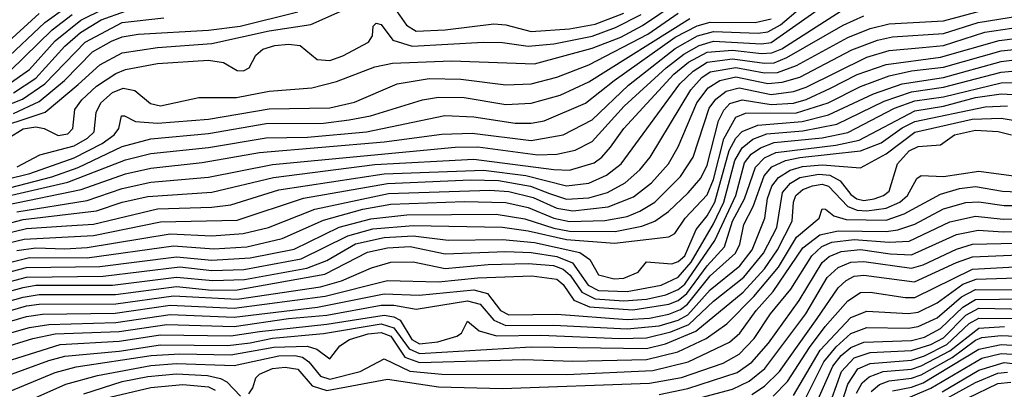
# Model space of a CAD drawing. Extents: x 997028 to 1115134, y 536408 to 618974.
# Tile 172 of 256: x 1034564 to 1037645, y 567639 to 568796. Entities that reach past the tile are written whole.
import ezdxf

# ---------------------------------------------------------------- set-up
doc = ezdxf.new("R2010")
doc.units = 0

msp = doc.modelspace()

# ---------------------------------------------------------------- linework, layer by layer
at = {"layer": '0CON10XD'}
for points in [[(1034524.2, 568215.8), (1034756.2, 568263.8), (1034895, 568313.4), (1034975, 568331.3), (1035135, 568348.8), (1035315, 568380.5), (1035705, 568413), (1035885, 568437.4), (1035980.4, 568440.4), (1036165, 568417.2), (1036265, 568435.2), (1036355, 568482.5), (1036469.2, 568590.8), (1036615, 568705.4), (1036685.5, 568745), (1036735, 568759), (1036875, 568753.3), (1036905, 568757.3), (1036945, 568779.7), (1037067.7, 568885)], [(1034555, 568194.5), (1034775, 568230.2), (1034885, 568267.8), (1034975, 568287.1), (1035155, 568303.1), (1035355, 568342.6), (1035926.6, 568396.6), (1035997.5, 568397.5), (1036185, 568372.6), (1036245.3, 568374.7), (1036302.6, 568387.4), (1036355.7, 568414.3), (1036455.5, 568525), (1036586.5, 568645), (1036642, 568688), (1036689.8, 568715), (1036735, 568728.8), (1036885, 568720.5), (1036915, 568724.1), (1037097.7, 568852.3)], [(1034556.2, 568335), (1034627.4, 568372.6), (1034735, 568401.2), (1034776.2, 568425), (1034797.6, 568445), (1034803.8, 568505), (1034818.3, 568535), (1034855, 568567.6), (1034888.4, 568581.6), (1034924, 568574), (1034973.5, 568533.5), (1035005, 568526.4), (1035125, 568551.9), (1035242.4, 568552.4), (1035345, 568572.3), (1035478, 568582), (1035555, 568602.3), (1035675, 568648), (1035730.8, 568659.2), (1035915, 568666.7), (1036175, 568657.2), (1036355, 568706.8), (1036445, 568741.5), (1036512.6, 568777.4), (1036615, 568846.2)], [(1035730.8, 568840.8), (1035775, 568778.8), (1035805, 568760.2), (1035895, 568764.2), (1036047.4, 568782.6), (1036085, 568779.9), (1036165, 568758.8), (1036285, 568766.9), (1036365, 568781.8), (1036455, 568816.6)], [(1034235, 568081), (1034575, 568170), (1034805, 568197.6), (1034885, 568224.9), (1034965, 568242.3), (1035165, 568256.1), (1035358.6, 568301.4), (1035675, 568342), (1035985, 568359.3), (1036235, 568326.7), (1036285, 568325.1), (1036362.1, 568347.9), (1036385.6, 568365), (1036412.8, 568397.2), (1036455, 568455.6), (1036611.2, 568625), (1036657.3, 568662.7), (1036715, 568694.5), (1036795, 568700.8), (1036885, 568689.8), (1036918.1, 568691.9), (1036948.5, 568705), (1037135, 568823.4)], [(1034325, 568048.7), (1034578.7, 568108.7), (1034795, 568119.9), (1035005, 568162.5), (1035245, 568168.1), (1035452.7, 568237.3), (1035715, 568283.1), (1035975, 568294.3), (1036062.1, 568292.1), (1036162.8, 568275), (1036222.2, 568252.2), (1036275, 568234.4), (1036345, 568238.2), (1036403.4, 568255), (1036458.7, 568285), (1036504.5, 568325.5), (1036537, 568365), (1036663.7, 568576.3), (1036698.5, 568615), (1036725, 568632.6), (1036805, 568646.2), (1036895, 568629.1), (1036935, 568630.4), (1036995, 568652.7), (1037155, 568740.5), (1037225, 568768.2), (1037285, 568782.6), (1037455, 568791.7), (1037614.8, 568835.2)], [(1034370.7, 568259.3), (1034596.2, 568313.8), (1034735, 568363.6), (1034821.9, 568408.1), (1034860.2, 568435), (1034873.9, 568455), (1034883.1, 568495), (1034892.5, 568495), (1034927, 568477), (1034995, 568471.6), (1035155, 568484), (1035345, 568517.1), (1035535, 568519.9), (1035612.3, 568537.7), (1035745.6, 568595), (1035845, 568611.6), (1035945, 568609.7), (1036085, 568591.4), (1036165, 568595.5), (1036245, 568616.3), (1036345, 568654.6), (1036529.4, 568750.6), (1036625, 568816.5)], [(1034457.7, 568445), (1034643.6, 568506.4), (1034746.9, 568593.1), (1034815, 568654.2), (1034885, 568692.5), (1034995, 568709.1), (1035165, 568720.9), (1035345, 568760.8), (1035475, 568780.2), (1035595, 568834.4)], [(1034505, 568705.9), (1034625.4, 568815)], [(1034515, 568665.8), (1034642.9, 568787.1), (1034712.8, 568837.2)], [(1034525, 568591.2), (1034595, 568640.1), (1034675, 568729.6), (1034755, 568793.8), (1034829.5, 568830.5)], [(1034528.1, 568425), (1034575, 568453.6), (1034615, 568460.6), (1034640.7, 568455), (1034685, 568433.1), (1034715, 568438), (1034730.2, 568455), (1034736.5, 568515), (1034758.5, 568545), (1034805, 568587.5), (1034865, 568627.7), (1034895, 568640), (1034995, 568659), (1035155, 568668.6), (1035201.6, 568661.6), (1035245, 568636.2), (1035264.5, 568635.5), (1035282.5, 568645), (1035303.1, 568685), (1035325, 568703.6), (1035362, 568715), (1035405, 568719.2), (1035442.2, 568715), (1035495, 568671), (1035535, 568668.3), (1035575, 568682.3), (1035655.7, 568725), (1035668, 568745), (1035670, 568775), (1035680, 568785), (1035695, 568781.2), (1035732, 568732), (1035792.4, 568712.4), (1036014.9, 568725.1), (1036075, 568724.5), (1036155, 568712.9), (1036235, 568720.7), (1036355, 568744.7), (1036428.9, 568771.1), (1036508.5, 568811.5)], [(1034534.3, 568635.7), (1034665.7, 568764.3), (1034728.1, 568811.9)], [(1034545, 568566.6), (1034615, 568612.7), (1034705, 568713.2), (1034754.7, 568755.3), (1034818.9, 568795), (1034895, 568822.3)], [(1034545, 568502.4), (1034625, 568539.7), (1034704.3, 568605.7), (1034791.6, 568695), (1034851.4, 568728.6), (1034885, 568741.9), (1034935, 568750), (1035155, 568763), (1035254.2, 568775.8), (1035435, 568820.1)], [(1034555, 568072.8), (1034615, 568082), (1034705, 568078.2), (1034775, 568082.7), (1035035, 568125.1), (1035165, 568119), (1035263.8, 568126.2), (1035342.5, 568145), (1035487.8, 568202.2), (1035718.4, 568251.6), (1036035, 568262.5), (1036095, 568257.5), (1036170.6, 568239.4), (1036245, 568206.3), (1036295, 568197.5), (1036405, 568209.8), (1036485, 568241.6), (1036540.8, 568285), (1036594.5, 568345), (1036625, 568397.3), (1036682.8, 568535), (1036717.9, 568582.1), (1036755.1, 568604.9), (1036805, 568616.5), (1036905, 568596), (1036950.3, 568599.7), (1037005, 568615.9), (1037168.2, 568701.8), (1037248.4, 568731.6), (1037295, 568742.2), (1037455, 568752.4), (1037563.4, 568786.6), (1037725, 568813.4)], [(1034305.8, 568074.2), (1034585, 568141.7), (1034710.3, 568150.3), (1034795.6, 568155.6), (1034995, 568203.4), (1035165, 568208.6), (1035225, 568215.9), (1035375, 568262.7), (1035705, 568312.9), (1036015.4, 568324.6), (1036148.1, 568308.1), (1036275, 568276), (1036345, 568283.8), (1036400.6, 568309.4), (1036446.3, 568345), (1036630.2, 568595), (1036671.1, 568635), (1036715, 568662.8), (1036795, 568673.7), (1036895, 568659.4), (1036925, 568661), (1036965, 568677.2), (1037141.1, 568778.9), (1037205, 568807.7)], [(1034325, 568450.4), (1034573.1, 568546.9), (1034643.2, 568595), (1034768.8, 568725), (1034885, 568786.9), (1035015, 568801.9)], [(1034375, 568228.5), (1034665, 568304), (1034747.1, 568332.9), (1034885, 568398.4), (1034975, 568422.3), (1035155, 568439.8), (1035335, 568470.3), (1035515, 568472.1), (1035595, 568481.8), (1035661.8, 568495), (1035825, 568544.8), (1035875, 568553.4), (1035955, 568551.7), (1036085, 568530.7), (1036165, 568534.2), (1036255, 568559.7), (1036345, 568601), (1036660.6, 568799.4)], [(1034525, 568243.4), (1034715, 568287.1), (1034895, 568357.3), (1034975, 568376.5), (1035155, 568395.8), (1035335, 568425.6), (1035465, 568427.9), (1035649.2, 568445), (1035894, 568496), (1035985, 568492.2), (1036115, 568472.2), (1036165, 568471.7), (1036205, 568479.4), (1036335, 568534.2), (1036424.2, 568605), (1036615, 568740.6), (1036683.9, 568776.1), (1036725, 568788.3), (1036865, 568786.6), (1036915, 568798.6)], [(1034333.7, 567986.3), (1034595, 568050.9), (1034775, 568050.8), (1035045, 568087.6), (1035171.8, 568078.2), (1035274.9, 568085.1), (1035385, 568110.7), (1035515, 568168.4), (1035637.6, 568202.4), (1035725, 568217.9), (1035955, 568227.1), (1036085, 568223.9), (1036155, 568207.9), (1036235, 568174.4), (1036285, 568163.8), (1036395, 568166.9), (1036465, 568180.2), (1036505, 568196), (1036551, 568225), (1036631.7, 568305), (1036671.3, 568365), (1036721.6, 568518.4), (1036742.7, 568547.3), (1036775, 568571.8), (1036815, 568582.7), (1036915, 568562.1), (1036985, 568570.7), (1037025.1, 568584.9), (1037215, 568678.1), (1037285, 568699.1), (1037389.2, 568709.2), (1037455, 568715.3), (1037583.8, 568756.2), (1037725, 568777.4)], [(1034325, 567952.3), (1034585, 568019.6), (1034815, 568022.8), (1035055, 568053.8), (1035165, 568043.1), (1035285, 568049.9), (1035423, 568077), (1035563.4, 568146.6), (1035662.8, 568172.8), (1035775.1, 568185.1), (1036055, 568186.9), (1036145, 568172.3), (1036235, 568142.9), (1036285, 568134.1), (1036427.4, 568132.6), (1036510.9, 568149), (1036551.2, 568165), (1036594.4, 568195.6), (1036656.3, 568253.7), (1036695, 568300.2), (1036715, 568340.3), (1036751, 568479), (1036767.3, 568512.7), (1036786.4, 568533.6), (1036824.9, 568545.1), (1036915, 568529.8), (1036985.1, 568534.9), (1037025, 568546.4), (1037101.6, 568581.6), (1037185, 568623.7), (1037275, 568655.9), (1037445, 568678.8), (1037629, 568731), (1037735, 568743.7)], [(1034325, 567921.2), (1034585, 567990), (1034825, 567993), (1035065, 568021.7), (1035165, 568010.3), (1035265, 568013.3), (1035445, 568046.7), (1035590.6, 568119.4), (1035669.4, 568140.6), (1035795, 568151.8), (1036075, 568146.2), (1036154.9, 568135.1), (1036275, 568107.4), (1036425, 568095.9), (1036595, 568115.8), (1036614, 568126), (1036646.5, 568175), (1036715, 568247.9), (1036734.6, 568295.4), (1036767.3, 568422.7), (1036805, 568490.5), (1036835, 568503), (1036995, 568504.3), (1037094.1, 568535.9), (1037195, 568586.8), (1037285, 568620), (1037355, 568635.4), (1037455, 568647.4), (1037635, 568698.3), (1037745, 568709.6)], [(1034336.8, 567893.2), (1034575, 567957.9), (1034615, 567964.3), (1034855, 567964.5), (1035055, 567990.2), (1035168.9, 567978.9), (1035268, 567982), (1035462.2, 568017.8), (1035525, 568041.6), (1035615, 568093.8), (1035704.2, 568114.2), (1035795, 568119.3), (1035905, 568106.1), (1036075, 568108.2), (1036175, 568098.5), (1036316.8, 568066.8), (1036348.2, 568045), (1036375, 567997.1), (1036423.8, 567985), (1036455, 567986.5), (1036498.9, 568005), (1036525, 568038.1), (1036605, 568031.5), (1036625, 568038.6), (1036645, 568056.6), (1036680.9, 568139.1), (1036715, 568182), (1036739, 568225), (1036784, 568386), (1036804.9, 568425.1), (1036824.3, 568445.7), (1036874.3, 568465.7), (1037012.9, 568477.1), (1037095, 568497.9), (1037235.9, 568564.1), (1037325, 568594.9), (1037455, 568614.9), (1037635, 568665.1), (1037905, 568697.9)], [(1034335, 567860), (1034575, 567927.7), (1034624.8, 567935.2), (1034864.4, 567935.6), (1035055, 567960.2), (1035165, 567949.6), (1035245, 567949.7), (1035519.1, 567999.1), (1035652.3, 568067.7), (1035715, 568082), (1035786.1, 568086.1), (1035895, 568063.3), (1036085, 568070.2), (1036165, 568066.8), (1036245, 568054.6), (1036294.4, 568034.4), (1036343.1, 567965), (1036375, 567948.3), (1036465, 567944.8), (1036571.3, 567965), (1036625, 567989.8), (1036665, 568036.5), (1036735, 568156.3), (1036767.4, 568225), (1036801.5, 568355), (1036824.4, 568394.4), (1036858.4, 568421.6), (1036901.9, 568438.1), (1037015, 568447.4), (1037120.8, 568469.2), (1037269.2, 568540.8), (1037355, 568570.4), (1037455, 568584.2), (1037635, 568631.9), (1037905, 568656.8)], [(1034345, 567830.1), (1034585, 567899.8), (1034625, 567905.5), (1034865, 567906.7), (1035045, 567931.2), (1035245, 567921.3), (1035505, 567959.9), (1035571.2, 567978.8), (1035665, 568019), (1035725, 568037.1), (1035795, 568037.3), (1035895, 568017.4), (1036030.1, 568029.9), (1036155, 568032.8), (1036234.2, 568025.8), (1036264.8, 568015), (1036286.4, 567996.4), (1036323.2, 567943.2), (1036365, 567921.7), (1036455, 567915.5), (1036525, 567921), (1036586, 567934), (1036625, 567951.1), (1036645, 567967.7), (1036739.3, 568105), (1036804.5, 568245), (1036832.5, 568347.5), (1036852.9, 568375), (1036882.4, 568395), (1036925, 568410.9), (1037075, 568425.7), (1037155, 568442.4), (1037301.7, 568518.3), (1037365, 568541.5), (1037455, 568554.5), (1037635, 568598.1), (1037785, 568600.8)], [(1034862.6, 567877.4), (1035035, 567902.2), (1035235, 567892.8), (1035519.7, 567930.3), (1035715, 567979.8), (1035874.7, 567974.7), (1035998, 567988), (1036166.2, 567993.8), (1036245, 567983.7), (1036265, 567966.8), (1036298, 567918), (1036346.6, 567896.6), (1036482.3, 567887.7), (1036594.9, 567904.9), (1036625, 567917.1), (1036651.7, 567938.3), (1036715, 568025.3), (1036769, 568085), (1036794.6, 568165), (1036832.4, 568235), (1036866.3, 568333.7), (1036895, 568363.8), (1036930.2, 568379.8), (1037117.4, 568402.6), (1037190.9, 568419.1), (1037365, 568510.1), (1037455, 568524.9), (1037555, 568551.7), (1037635, 568563.5), (1037785.1, 568554.9)], [(1034435, 567787.3), (1034595, 567832.5), (1034655, 567842.1), (1034865, 567848.4), (1035035, 567872.6), (1035235, 567864.2), (1035496.4, 567896.4), (1035705, 567937.9), (1035813.7, 567933.7), (1035985, 567950.3), (1036028.4, 567938.4), (1036069.1, 567885), (1036095, 567872.2), (1036245, 567874.3), (1036465, 567857.8), (1036535, 567861.6), (1036595, 567874), (1036631.7, 567888.3), (1036654.1, 567905), (1036725, 567993.8), (1036803.9, 568065), (1036817.4, 568092.6), (1036829.9, 568155), (1036859.1, 568210.9), (1036893.5, 568306.5), (1036917.7, 568335), (1036960, 568355), (1037005.1, 568364.9), (1037195.2, 568384.8), (1037259.3, 568410.7), (1037325, 568457.5), (1037365, 568477.4), (1037585, 568523.3), (1037655, 568526.6)], [(1034402.2, 567735), (1034605, 567797.8), (1034675, 567812.3), (1034875, 567819.7), (1035025, 567841.2), (1035235, 567834.9), (1035405, 567859.9), (1035525, 567870.4), (1035695, 567901.7), (1035735, 567902.1), (1035805, 567889.9), (1035965, 567915.8), (1036005, 567904.9), (1036047.4, 567855), (1036085, 567838.5), (1036235, 567840), (1036465, 567828.2), (1036565, 567837.3), (1036625, 567854.9), (1036655, 567871.7), (1036725, 567949.9), (1036817.5, 568025), (1036855.7, 568075), (1036895.3, 568174.7), (1036904.3, 568235.7), (1036917.9, 568275), (1036938.4, 568301.6), (1036974.9, 568325.1), (1037013.5, 568336.5), (1037075, 568341.4), (1037195, 568331.9), (1037275, 568375.8), (1037365, 568443.5), (1037544.1, 568484.1), (1037635, 568488), (1037722.9, 568472.9)], [(1034405, 567689.1), (1034691.1, 567778.9), (1034875, 567789.5), (1035005, 567809.2), (1035225, 567805.8), (1035315, 567819.6), (1035525, 567842.8), (1035705, 567871), (1035735, 567866.1), (1035755.1, 567855.1), (1035790.8, 567795), (1035815, 567781.3), (1035872.3, 567787.7), (1035932.5, 567805), (1035946.9, 567815), (1035965, 567852.5), (1036001.5, 567821.5), (1036056.6, 567806.6), (1036195, 567808.7), (1036442.3, 567797.7), (1036525, 567799.6), (1036601.4, 567818.6), (1036658, 567842), (1036735, 567914.7), (1036829.7, 567990.3), (1036891.1, 568065), (1036933, 568145), (1036950.9, 568255), (1036975.5, 568284.5), (1037005, 568301.5), (1037065, 568312), (1037099, 568309), (1037131.4, 568291.4), (1037165, 568248.7), (1037183.5, 568235), (1037205, 568230.1), (1037238.2, 568235), (1037267.1, 568245), (1037285, 568259.5), (1037310.6, 568345), (1037347.1, 568385), (1037375, 568398.4), (1037445, 568404.4), (1037489.1, 568435), (1037555, 568450.1), (1037626.2, 568446.2), (1037667.8, 568435)], [(1034432.4, 567647.6), (1034655, 567729.4), (1034705, 567742.2), (1034875, 567758.5), (1035005, 567778.5), (1035215, 567775.8), (1035285, 567784.5), (1035355, 567798.7), (1035515, 567813.6), (1035695, 567843.5), (1035735, 567831.5), (1035782.5, 567765), (1035815, 567750.7), (1036165, 567771.9), (1036525, 567766.4), (1036585, 567780.8), (1036679.3, 567820.7), (1036827.5, 567942.5), (1036895, 568016.4), (1036935.4, 568075), (1036981.3, 568165), (1036985.6, 568225), (1036992.5, 568245), (1037015, 568264.6), (1037044.6, 568275.4), (1037075, 568280.5), (1037094.8, 568275), (1037155, 568210.7), (1037185, 568199.2), (1037215, 568197), (1037275, 568205.3), (1037318.5, 568225), (1037342.2, 568245), (1037371.1, 568298.9), (1037385, 568307.7), (1037454.9, 568304.9), (1037565, 568321.1), (1037791.4, 568291.4)], [(1034435, 567592.7), (1034675, 567691.7), (1034741.2, 567708.8), (1034975.2, 567744.8), (1035065, 567750.2), (1035225, 567746.3), (1035359.2, 567770.8), (1035463.9, 567773.9), (1035494.2, 567764.2), (1035535, 567734.5), (1035565.4, 567775), (1035596, 567795), (1035655, 567812.3), (1035695, 567816.2), (1035725, 567804.7), (1035769.4, 567739.4), (1035815, 567722.2), (1036141.6, 567731.6), (1036295, 567726.4), (1036525, 567731.7), (1036623.9, 567756.1), (1036712.3, 567797.7), (1036776.3, 567843.7), (1036860.9, 567929.1), (1036938.6, 568021.4), (1036995, 568115.4), (1037065.4, 568175), (1037075, 568203.3), (1037085, 568202.5), (1037112, 568182), (1037150.5, 568170.5), (1037275, 568168.4), (1037332.1, 568187.9), (1037445, 568249.9), (1037505, 568267), (1037555, 568273.5), (1037639.1, 568259.1), (1037734.7, 568255.3)], [(1034507.2, 567565), (1034708.4, 567655), (1034807.5, 567682.5), (1034975, 567713.3), (1035055, 567719.6), (1035235, 567713.3), (1035375, 567743.6), (1035425, 567745.1), (1035449.3, 567739.3), (1035468.9, 567725), (1035505, 567680.2), (1035535, 567670.3), (1035629.6, 567695), (1035705, 567733.9), (1035785, 567695.1), (1035885, 567686.4), (1036275.3, 567684.7), (1036545, 567697.5), (1036655.6, 567724.4), (1036785, 567786.3), (1036817.7, 567815), (1036868.4, 567885), (1036922, 567945), (1037015, 568081.6), (1037067.9, 568122.1), (1037125, 568135.3), (1037275, 568133.2), (1037311.7, 568138.3), (1037364.6, 568155.4), (1037455, 568203.2), (1037525, 568223.7), (1037565, 568226), (1037645, 568213.8), (1037735, 568214.5)], [(1035281.5, 567625), (1035293.2, 567643.2), (1035303.4, 567675), (1035315, 567686), (1035355, 567703.9), (1035395, 567708), (1035435, 567701.9), (1035479.7, 567649.7), (1035525, 567635.3), (1035715, 567670.9), (1035875, 567647), (1036075, 567641.1), (1036535, 567657.6), (1036635, 567675.7), (1036765, 567720.8), (1036815, 567749), (1036862.5, 567797.5), (1036913, 567875), (1036977.4, 567952.6), (1037043.2, 568056.8), (1037073.7, 568086.3), (1037105, 568099.1), (1037175, 568108), (1037285, 568099.1), (1037347.1, 568102.9), (1037475, 568162.5), (1037555, 568180.6), (1037641.7, 568171.7), (1037735, 568174.5)], [(1036565, 567622.3), (1036655, 567641), (1036809.1, 567690.9), (1036855, 567723.7), (1036906.9, 567783.1), (1037003.4, 567916.6), (1037075, 568036.1), (1037097, 568055), (1037135, 568070.4), (1037195, 568076.6), (1037287.4, 568062.6), (1037355, 568059.9), (1037495, 568123), (1037562.7, 568137.3), (1037641.2, 568131.2), (1037735, 568135.3)], [(1036649.2, 567600.8), (1036795, 567639.6), (1036846.2, 567663.8), (1036895.8, 567704.2), (1037024, 567875), (1037091.2, 567988.8), (1037125, 568019.6), (1037165, 568036.6), (1037205, 568039), (1037355, 568018), (1037391.5, 568028.5), (1037495, 568077.7), (1037545, 568093.2), (1037725, 568097.6)], [(1036855, 567622.9), (1036895, 567648.5), (1036941.6, 567695), (1037059.5, 567860.5), (1037125, 567956.3), (1037150.2, 567979.8), (1037175, 567992.5), (1037205, 567996.5), (1037364.5, 567975.5), (1037495, 568035.9), (1037545, 568053), (1037715, 568060.7)], [(1036922.2, 567617.8), (1036966.9, 567663.1), (1037035, 567769.7), (1037084.9, 567835), (1037155, 567915.9), (1037195, 567941.6), (1037225, 567943.3), (1037335, 567926.2), (1037365, 567926.6), (1037545, 568015.3), (1037715, 568024.4)], [(1036985, 567619), (1037068.7, 567761.3), (1037165, 567863.8), (1037215, 567883.5), (1037345, 567875.6), (1037375, 567880.2), (1037435, 567909), (1037515, 567967.5), (1037556.7, 567983.3), (1037715, 567988.6)], [(1037015.8, 567595), (1037080.6, 567725), (1037118.5, 567771.5), (1037165, 567813.7), (1037215, 567832.1), (1037345, 567830.1), (1037375, 567835.3), (1037435, 567862.8), (1037511.4, 567928.6), (1037555, 567950.9), (1037755, 567950.5)], [(1037050.4, 567579.6), (1037108.7, 567711.3), (1037135, 567744.9), (1037165, 567770.1), (1037205, 567786.6), (1037355, 567791.1), (1037395, 567802.5), (1037445, 567828.7), (1037515, 567896.3), (1037555, 567920.2), (1037705, 567921.7)], [(1037090.4, 567569.6), (1037135.8, 567695), (1037175, 567737.8), (1037225, 567754.1), (1037355, 567760), (1037415, 567779.4), (1037455, 567800.4), (1037525, 567870.6), (1037565, 567892.5), (1037715, 567889.6)], [(1034355, 567798.9), (1034585, 567866.5), (1034635.9, 567874.1), (1034862.6, 567877.4)], [(1037111.8, 567518.2), (1037155.3, 567655), (1037186.9, 567703.1), (1037225, 567719.9), (1037355, 567730.4), (1037395, 567744), (1037465, 567778.7), (1037535, 567845.1), (1037565, 567861.6), (1037705, 567860.5)], [(1037182.9, 567627.1), (1037200.6, 567659.4), (1037221.9, 567678.1), (1037265.9, 567694.1), (1037355, 567701.5), (1037385, 567711.9), (1037475, 567759.1), (1037565, 567829.8), (1037645.1, 567835.1)], [(1037228.5, 567631.5), (1037255, 567653.9), (1037284.7, 567665.3), (1037355, 567673.3), (1037385, 567684), (1037482.1, 567737.9), (1037555, 567792.7), (1037575, 567801), (1037635, 567807.3), (1037703.9, 567803.9)], [(1037295, 567634.4), (1037355, 567645.5), (1037391, 567659), (1037565, 567764.6), (1037635, 567779.2), (1037705, 567775.2)], [(1037295, 567591.2), (1037415, 567641.9), (1037575, 567735.9), (1037635, 567750.6), (1037705, 567746.4)], [(1037450.4, 567630.4), (1037565, 567698.6), (1037645, 567722.3), (1037725, 567713.2)], [(1034765, 567624.9), (1034885, 567662.7), (1034965, 567678.5), (1035055, 567687.2), (1035151.9, 567681.9), (1035192.8, 567672.8), (1035211.9, 567661.9), (1035255, 567617.1)], [(1037403.8, 567576.2), (1037555, 567659.9), (1037625, 567689.1), (1037655, 567692.7)], [(1034845.8, 567614.2), (1034974.4, 567644.4), (1035075, 567654.2), (1035155, 567646.9), (1035176.2, 567636.2)], [(1037434.8, 567565.2), (1037625, 567657.3), (1037665, 567661)]]:
    msp.add_lwpolyline(points, dxfattribs=at)

doc.saveas('drawing.dxf')
